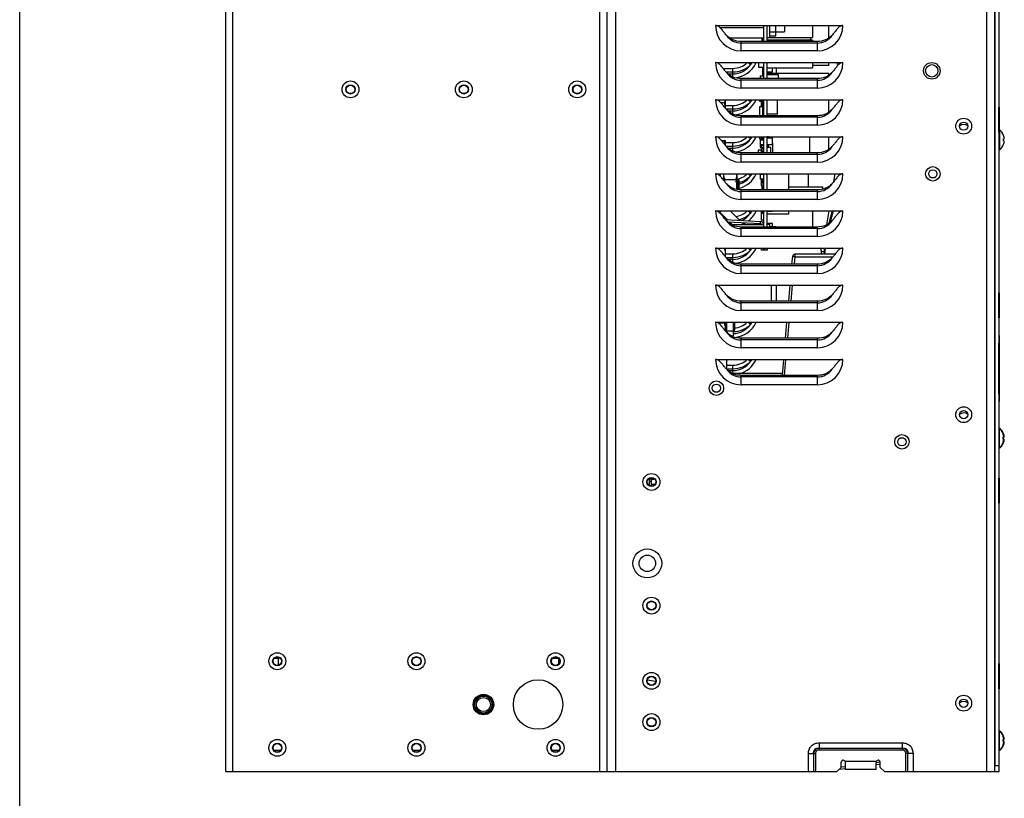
# Model space of a CAD drawing. Header units: millimetres. Extents: x 0 to 2200, y 0 to 2000.
# Tile 14 of 52: x 0 to 478, y 555 to 933. Entities that reach past the tile are written whole.
import ezdxf

# ---------------------------------------------------------------- set-up
doc = ezdxf.new("R2010")
doc.units = ezdxf.units.MM
doc.header["$LTSCALE"] = 130.37037
doc.layers.get('0').update_dxf_attribs({"linetype": 'CONTINUOUS'})
for name, color, linetype in [('00_COMPONENTS', 7, 'CONTINUOUS'), ('03_AXES', 7, 'CONTINUOUS'), ('BEZUGSACHSEN', 7, 'CONTINUOUS'), ('FASEN', 7, 'CONTINUOUS'), ('RUNDUNGEN', 7, 'CONTINUOUS')]:
    doc.layers.add(name, color=color, linetype=linetype)

msp = doc.modelspace()

# ---------------------------------------------------------------- linework, layer by layer
at = {"color": 7, "linetype": 'CONTINUOUS'}
for p, q in [((0, 0), (0, 2000)), ((0, 0), (0, 2000)), ((99.97, 567.78), (99.97, 1417.78)), ((284.97, 567.78), (284.97, 1252.28)), ((337.6, 929.78), (399.34, 929.78)), ((339.71, 928.78), (360.97, 928.78)), ((360.98, 921.99), (360.98, 929.78)), ((362.58, 921.99), (362.58, 929.78)), ((363.88, 926.76), (366.88, 926.76)), ((366.88, 924.74), (366.88, 929.78)), ((366.88, 926.78), (370.97, 926.78)), ((370.97, 929.78), (370.97, 926.78)), ((384.58, 929.78), (384.58, 923.92)), ((392.58, 923.71), (392.58, 929.78)), ((397.98, 929.36), (397.98, 929.78)), ((344.25, 923.78), (360.97, 923.78)), ((386.97, 921.99), (349.97, 921.99)), ((360.08, 923.78), (360.08, 923.48)), ((360.08, 923.48), (360.28, 923.48)), ((360.08, 923.33), (360.08, 921.99)), ((360.28, 923.33), (360.08, 923.33)), ((360.28, 923.03), (360.08, 923.03)), ((360.28, 923.78), (360.28, 921.99)), ((384.58, 922.69), (362.58, 922.68)), ((363.88, 924.74), (366.88, 924.74)), ((363.88, 923.92), (384.58, 923.92)), ((383.78, 922.69), (383.78, 923.92)), ((384.58, 922.69), (384.58, 921.99)), ((337.6, 911.78), (399.34, 911.78)), ((341.25, 908.99), (345.97, 908.99)), ((353.37, 911.78), (354.64, 910.92)), ((358.48, 911.78), (358.48, 909.63)), ((358.48, 909.63), (360.98, 909.63)), ((360.28, 909.63), (360.28, 905.38)), ((360.98, 903.99), (360.98, 911.78)), ((362.58, 903.99), (362.58, 911.78)), ((362.58, 909.28), (384.58, 909.29)), ((365.23, 906.78), (365.23, 909.28)), ((367.18, 906.68), (367.18, 909.28)), ((384.58, 911.78), (384.58, 909.29)), ((392.58, 910.29), (384.58, 910.29)), ((392.58, 910.29), (392.58, 911.78)), ((396.68, 910.78), (396.68, 911.78)), ((397.24, 910.78), (396.68, 910.78)), ((397.98, 911.36), (397.98, 911.78)), ((386.97, 903.99), (349.97, 903.99)), ((359.28, 905.28), (359.28, 903.99)), ((359.28, 905.28), (360.98, 905.28)), ((360.28, 905.38), (360.98, 905.38)), ((365.23, 907.08), (362.58, 907.08)), ((365.23, 906.78), (362.58, 906.78)), ((364.98, 906.53), (362.58, 906.53)), ((368.08, 905.83), (362.58, 905.83)), ((364.98, 906.78), (364.98, 905.83)), ((364.98, 906.68), (392.58, 906.69)), ((368.08, 903.99), (368.08, 905.83)), ((392.58, 905.71), (392.58, 906.69)), ((337.6, 893.78), (399.34, 893.78)), ((342.47, 889.48), (342.47, 893.78)), ((353.37, 893.78), (354.64, 892.92)), ((358.95, 893.78), (358.95, 893.01)), ((360.28, 893.78), (360.29, 885.99)), ((360.99, 885.99), (360.98, 893.78)), ((362.59, 885.99), (362.58, 893.78)), ((367.67, 886.82), (367.66, 893.78)), ((392.59, 887.71), (392.58, 893.78)), ((397.98, 893.36), (397.98, 893.78)), ((341.89, 892.28), (340.18, 892.28)), ((342.47, 890.99), (345.97, 890.99)), ((358.95, 893.01), (360.28, 893.01)), ((358.96, 890.36), (358.96, 885.99)), ((360.29, 890.36), (358.96, 890.36)), ((359.63, 892.41), (359.64, 890.36)), ((360.08, 892.41), (359.63, 892.41)), ((360.08, 893.01), (360.09, 891.53)), ((360.09, 891.53), (360.29, 891.53)), ((360.29, 891.63), (360.99, 891.63)), ((360.29, 890.03), (360.99, 890.03)), ((386.97, 885.99), (349.97, 885.99)), ((360.29, 886.93), (360.99, 886.93)), ((367.67, 886.82), (362.59, 886.82)), ((362.59, 886.18), (363.49, 886.18)), ((363.49, 885.99), (363.49, 886.18)), ((475.18, 877.95), (475.19, 878.98)), ((475.19, 878.98), (475.47, 878.98)), ((475.47, 869.58), (475.47, 878.98)), ((337.6, 875.78), (399.34, 875.78)), ((353.37, 875.78), (354.64, 874.92)), ((358.96, 875.78), (358.96, 874.71)), ((358.96, 874.71), (359.64, 874.71)), ((359.29, 874.71), (359.29, 870.78)), ((359.29, 874.31), (360.99, 874.31)), ((359.64, 875.31), (359.64, 874.31)), ((359.64, 875.31), (360.99, 875.31)), ((359.69, 874.63), (359.69, 874.31)), ((359.69, 874.63), (360.99, 874.63)), ((360.99, 867.99), (360.99, 875.78)), ((362.59, 867.99), (362.59, 875.78)), ((363.29, 875.68), (362.59, 875.68)), ((362.59, 875.28), (365.24, 875.28)), ((363.29, 875.28), (363.29, 875.68)), ((363.89, 875.58), (363.29, 875.58)), ((363.89, 875.28), (363.89, 875.78)), ((365.24, 871.88), (365.24, 875.28)), ((383.09, 875.78), (383.09, 867.99)), ((392.59, 869.72), (392.59, 875.78)), ((397.98, 875.36), (397.98, 875.78)), ((475.18, 874.28), (475.18, 877.95)), ((475.18, 870.78), (475.18, 874.28)), ((476.44, 877.98), (476.44, 877.95)), ((477.27, 874.78), (477.64, 874.78)), ((340.45, 873.98), (342.37, 873.98)), ((340.63, 873.78), (342.47, 873.78)), ((342.37, 873.78), (342.37, 873.98)), ((342.47, 871.48), (342.47, 873.78)), ((342.47, 872.99), (345.97, 872.99)), ((358.29, 869.33), (358.29, 867.99)), ((359.64, 869.33), (358.29, 869.33)), ((359.29, 872.06), (360.99, 872.06)), ((359.29, 870.78), (360.99, 870.78)), ((359.64, 870.21), (359.64, 867.99)), ((359.64, 870.21), (360.09, 870.21)), ((359.69, 872.06), (359.69, 870.78)), ((359.69, 871.68), (360.99, 871.68)), ((360.09, 870.78), (360.09, 870.33)), ((360.09, 870.33), (360.99, 870.33)), ((360.09, 870.28), (360.09, 868.88)), ((360.09, 870.28), (360.99, 870.28)), ((365.24, 871.88), (362.59, 871.88)), ((364.34, 870.53), (362.59, 870.53)), ((363.29, 870.53), (363.29, 871.88)), ((364.34, 867.99), (364.34, 870.53)), ((365.28, 867.99), (365.28, 872.71)), ((475.19, 869.58), (475.18, 870.78)), ((475.19, 869.58), (475.47, 869.58)), ((476.44, 870.62), (476.44, 870.58)), ((477.27, 873.78), (477.64, 873.78)), ((386.97, 867.99), (349.97, 867.99)), ((360.09, 868.88), (360.99, 868.88)), ((337.6, 857.78), (399.34, 857.78)), ((341.47, 857.78), (341.47, 854.7)), ((342.05, 855.03), (347.39, 855.03)), ((347.97, 857.78), (347.97, 850.2)), ((347.97, 855.28), (348.47, 855.28)), ((348.47, 850.12), (348.47, 855.28)), ((348.47, 855.28), (348.97, 854.78)), ((353.37, 857.78), (354.64, 856.92)), ((359.29, 857.61), (359.29, 855.36)), ((359.29, 857.61), (360.99, 857.61)), ((359.29, 855.36), (360.99, 855.36)), ((359.64, 857.78), (359.64, 857.61)), ((359.64, 855.31), (359.64, 852.06)), ((359.64, 855.31), (360.29, 855.31)), ((360.29, 857.78), (360.29, 857.61)), ((360.29, 855.36), (360.29, 853.58)), ((360.99, 849.99), (360.99, 857.78)), ((362.59, 849.99), (362.59, 857.78)), ((373.09, 849.99), (373.09, 857.78)), ((382.59, 851.49), (382.59, 857.78)), ((395.02, 854.13), (395.63, 857.78)), ((348.97, 850.08), (348.97, 854.78)), ((359.64, 852.06), (360.09, 852.06)), ((359.64, 850.41), (359.64, 849.99)), ((359.64, 850.41), (360.29, 850.41)), ((360.09, 853.83), (360.09, 851.13)), ((360.29, 853.83), (360.09, 853.83)), ((360.09, 851.13), (360.29, 851.13)), ((360.09, 850.73), (360.09, 850.41)), ((360.09, 850.73), (360.29, 850.73)), ((360.99, 853.58), (360.29, 853.58)), ((360.29, 851.78), (360.29, 849.99)), ((360.29, 851.78), (360.99, 851.78)), ((373.09, 851.48), (389.59, 851.49)), ((389.59, 850.37), (389.59, 851.49)), ((386.97, 849.99), (349.97, 849.99)), ((337.6, 839.78), (399.34, 839.78)), ((341.25, 836.99), (341.87, 836.99)), ((349.25, 835.26), (344.73, 839.78)), ((353.37, 839.78), (354.64, 838.92)), ((359.64, 839.78), (359.64, 835.46)), ((359.64, 839.66), (360.09, 839.66)), ((359.64, 838.71), (360.99, 838.71)), ((360.09, 839.78), (360.09, 839.38)), ((360.09, 839.38), (360.99, 839.38)), ((360.29, 839.38), (360.29, 838.76)), ((360.29, 838.76), (360.99, 838.76)), ((360.89, 839.38), (360.89, 838.76)), ((360.99, 831.99), (360.99, 839.78)), ((362.59, 831.99), (362.59, 839.78)), ((365.24, 839.48), (362.59, 839.48)), ((373.09, 838.18), (362.59, 838.18)), ((365.24, 839.48), (365.24, 839.78)), ((373.09, 838.18), (373.09, 839.78)), ((384.59, 839.78), (384.59, 831.99)), ((391.48, 833.05), (392.61, 839.78)), ((394.13, 839.78), (392.55, 833.69)), ((394.66, 839.78), (393.54, 835.58)), ((342.36, 835.62), (359.45, 834.72)), ((345.08, 833.28), (360.97, 833.28)), ((386.97, 831.99), (349.97, 831.99)), ((351.23, 833.28), (350.31, 834.2)), ((359.64, 835.46), (360.99, 835.46)), ((365.24, 833.78), (362.59, 833.78)), ((363.89, 832.32), (366.89, 832.32)), ((365.24, 832.32), (365.24, 833.78)), ((366.89, 831.99), (366.89, 832.32)), ((393.54, 835.58), (393.18, 834.19)), ((337.6, 821.78), (399.34, 821.78)), ((342.47, 817.48), (342.47, 821.78)), ((353.37, 821.78), (354.64, 820.92)), ((361, 821.78), (361, 820.78)), ((362.6, 821.78), (362.6, 820.78)), ((390.31, 821.78), (390.24, 818.76)), ((390.69, 821.78), (390.42, 818.76)), ((390.72, 821.78), (390.53, 820.51)), ((342.47, 818.99), (345.97, 818.99)), ((362.6, 820.78), (361, 820.78)), ((374.64, 813.99), (374.98, 817.87)), ((390.45, 818.78), (375.98, 818.78)), ((395.53, 818.76), (375.98, 818.76)), ((390.53, 820.51), (390.45, 818.76)), ((386.97, 813.99), (349.97, 813.99)), ((337.6, 803.78), (399.34, 803.78)), ((373.04, 795.99), (373.73, 803.78)), ((386.97, 795.99), (349.97, 795.99)), ((337.6, 785.78), (399.34, 785.78)), ((341.89, 785.28), (339.09, 785.28)), ((342.47, 781.48), (342.47, 785.78)), ((346.07, 785.78), (346.07, 779.26)), ((346.25, 785.78), (346.25, 781.38)), ((346.75, 785.78), (346.75, 781.88)), ((353.37, 785.78), (354.64, 784.92)), ((371.45, 777.99), (372.14, 785.78)), ((342.97, 781.57), (346.07, 781.57)), ((345.12, 779.26), (346.07, 779.26)), ((346.07, 781.38), (346.25, 781.38)), ((346.75, 781.88), (346.25, 781.38)), ((475.07, 772.28), (475.08, 779.28)), ((475.1, 779.28), (475.08, 779.28)), ((475.09, 772.28), (475.1, 779.28)), ((475.11, 779.28), (475.11, 777.28)), ((386.97, 777.99), (349.97, 777.99)), ((475.11, 777.28), (475.11, 775.78)), ((475.11, 775.78), (475.11, 772.28)), ((475.07, 754.28), (475.07, 772.28)), ((475.09, 754.28), (475.09, 772.28)), ((475.11, 772.28), (475.11, 754.28)), ((337.6, 767.78), (399.34, 767.78)), ((338.97, 767.36), (338.97, 767.78)), ((342.97, 764.99), (345.97, 764.99)), ((353.37, 767.78), (354.64, 766.92)), ((370.54, 767.78), (369.85, 759.99)), ((386.97, 759.99), (349.97, 759.99)), ((475.08, 747.28), (475.07, 754.28)), ((475.1, 747.28), (475.09, 754.28)), ((475.11, 754.28), (475.11, 750.78)), ((475.11, 750.78), (475.11, 749.28)), ((475.1, 747.28), (475.08, 747.28)), ((475.11, 749.28), (475.11, 747.28)), ((474.98, 734.23), (475.47, 734.23)), ((475.27, 724.83), (475.27, 734.23)), ((475.47, 734.05), (475.47, 734.23)), ((476.23, 733.23), (476.23, 733.2)), ((476.44, 733.23), (476.44, 733.2)), ((477.07, 730.03), (477.44, 730.03)), ((477.07, 729.03), (477.44, 729.03)), ((477.44, 730.03), (477.64, 730.03)), ((477.44, 729.03), (477.64, 729.03)), ((474.98, 724.83), (475.47, 724.83)), ((475.47, 724.83), (475.47, 725.02)), ((476.23, 725.87), (476.23, 725.83)), ((476.44, 725.87), (476.44, 725.83)), ((308.08, 707.03), (306.47, 707.03)), ((123.6, 622.78), (126.35, 622.78)), ((125.47, 619.33), (125.47, 622.78)), ((258.6, 622.78), (261.35, 622.78)), ((261.47, 619.91), (261.47, 622.66)), ((304.52, 612.3), (308.42, 611.61)), ((474.98, 587.48), (475.47, 587.48)), ((475.27, 578.08), (475.27, 587.48)), ((475.47, 587.3), (475.47, 587.48)), ((476.23, 586.48), (476.23, 586.45)), ((476.44, 586.48), (476.43, 586.45)), ((477.07, 583.28), (477.44, 583.28)), ((477.44, 583.28), (477.64, 583.28)), ((474.98, 578.08), (475.47, 578.08)), ((475.47, 578.08), (475.47, 578.27)), ((476.23, 579.12), (476.23, 579.08)), ((476.43, 579.12), (476.44, 579.08)), ((477.07, 582.28), (477.44, 582.28)), ((477.44, 582.28), (477.64, 582.28)), ((396.47, 567.78), (398.47, 569.78)), ((397.62, 568.92), (400.47, 569.28)), ((398.47, 569.78), (398.47, 572.28)), ((400.47, 572.12), (400.47, 568.78)), ((415.47, 568.78), (400.47, 568.78)), ((415.47, 568.78), (415.47, 572.12)), ((415.47, 571.16), (417.47, 571.41)), ((417.47, 569.78), (417.47, 572.28)), ((417.47, 569.78), (419.47, 567.78)), ((99.97, 567.78), (396.47, 567.78)), ((419.47, 567.78), (472.97, 567.78))]:
    msp.add_line(p, q, dxfattribs=at)
at = {"color": 9, "linetype": 'CONTINUOUS'}
for p, q in [((103.47, 567.78), (103.47, 1417.78)), ((281.47, 567.78), (281.47, 1250.78)), ((288.97, 1249.09), (288.97, 567.78)), ((468.97, 957.78), (468.97, 567.78)), ((349.97, 917.41), (349.97, 921.99)), ((386.97, 917.41), (386.97, 921.99)), ((386.97, 921.22), (349.97, 921.22)), ((386.97, 917.41), (349.97, 917.41)), ((345.97, 904.81), (345.97, 908.99)), ((343.62, 906.32), (345.97, 906.32)), ((349.97, 899.41), (349.97, 903.99)), ((386.97, 903.22), (349.97, 903.22)), ((386.97, 899.41), (386.97, 903.99)), ((386.97, 899.41), (349.97, 899.41)), ((345.97, 886.81), (345.97, 890.99)), ((343.62, 888.32), (345.97, 888.32)), ((349.97, 881.41), (349.97, 885.99)), ((386.97, 885.22), (349.97, 885.22)), ((386.97, 881.41), (386.97, 885.99)), ((386.97, 881.41), (349.97, 881.41)), ((343.62, 870.32), (345.97, 870.32)), ((345.97, 868.81), (345.97, 872.99)), ((349.97, 863.41), (349.97, 867.99)), ((386.97, 867.22), (349.97, 867.22)), ((386.97, 863.41), (386.97, 867.99)), ((386.97, 863.41), (349.97, 863.41)), ((349.97, 845.41), (349.97, 849.99)), ((386.97, 849.22), (349.97, 849.22)), ((386.97, 845.41), (386.97, 849.99)), ((386.97, 845.41), (349.97, 845.41)), ((343.62, 834.32), (344.54, 834.32)), ((349.97, 827.41), (349.97, 831.99)), ((386.97, 831.22), (349.97, 831.22)), ((359.4, 833.72), (359.45, 834.72)), ((386.97, 827.41), (386.97, 831.99)), ((386.97, 827.41), (349.97, 827.41)), ((345.97, 814.81), (345.97, 818.99)), ((375.98, 817.59), (375.66, 813.99)), ((375.98, 818.78), (375.98, 818.76)), ((375.98, 818.76), (375.98, 817.59)), ((375.98, 817.59), (394.57, 817.59)), ((390.26, 819.88), (388.97, 819.88)), ((343.62, 816.32), (345.97, 816.32)), ((349.97, 809.41), (349.97, 813.99)), ((386.97, 813.22), (349.97, 813.22)), ((386.97, 809.41), (386.97, 813.99)), ((386.97, 809.41), (349.97, 809.41)), ((374.75, 803.78), (374.06, 795.99)), ((349.97, 791.41), (349.97, 795.99)), ((386.97, 795.22), (349.97, 795.22)), ((386.97, 791.41), (386.97, 795.99)), ((386.97, 791.41), (349.97, 791.41)), ((373.16, 785.78), (372.47, 777.99)), ((345.97, 778.81), (345.97, 779.26)), ((349.97, 773.41), (349.97, 777.99)), ((386.97, 777.22), (349.97, 777.22)), ((386.97, 773.41), (386.97, 777.99)), ((386.97, 773.41), (349.97, 773.41)), ((475.09, 772.28), (475.07, 772.28)), ((345.97, 760.88), (345.97, 764.99)), ((371.55, 767.78), (370.86, 759.99)), ((343.62, 762.32), (345.97, 762.32)), ((349.97, 755.41), (349.97, 759.99)), ((386.97, 755.41), (386.97, 759.99)), ((386.97, 759.22), (349.97, 759.22)), ((386.97, 755.41), (349.97, 755.41)), ((475.09, 754.28), (475.07, 754.28)), ((387.78, 581.67), (387.78, 578.2)), ((387.78, 581.67), (428.16, 581.67)), ((387.78, 579.07), (428.16, 579.07)), ((428.16, 578.2), (387.78, 578.2)), ((428.16, 581.67), (428.16, 579.07)), ((428.16, 579.07), (428.16, 578.2)), ((382.59, 567.78), (382.59, 576.47)), ((382.59, 576.47), (386.05, 576.47)), ((385.19, 567.78), (385.19, 576.47)), ((386.05, 576.47), (386.05, 567.78)), ((429.9, 567.78), (429.9, 576.47)), ((433.36, 576.47), (429.9, 576.47)), ((430.76, 576.47), (430.76, 567.78)), ((433.36, 576.47), (433.36, 567.78)), ((398.47, 570.04), (400.47, 570.29)), ((400.34, 572.78), (415.61, 572.78)), ((415.47, 572.16), (417.46, 572.41))]:
    msp.add_line(p, q, dxfattribs=at)
at = {"color": 4, "linetype": 'CONTINUOUS'}
for p, q in [((472.97, 570.78), (472.97, 958.78)), ((472.97, 567.78), (472.97, 570.78))]:
    msp.add_line(p, q, dxfattribs=at)
at = {"color": 3, "linetype": 'CONTINUOUS'}
for p, q in [((475.19, 878.98), (475.19, 941.08)), ((342.66, 907.26), (345.97, 907.26)), ((342.66, 889.26), (345.97, 889.26)), ((475.17, 890.12), (475, 890.11)), ((475, 877.95), (475, 890.11)), ((475.17, 890.12), (475.17, 877.95)), ((475, 877.95), (475.17, 877.95)), ((342.66, 871.26), (345.97, 871.26)), ((475.19, 734.23), (475.19, 869.58)), ((339.97, 856.51), (339.97, 857.78)), ((339.97, 838.51), (339.97, 839.78)), ((343.28, 835.57), (339.97, 838.88)), ((343.34, 834.57), (359.4, 833.72)), ((345.57, 833.28), (344.34, 834.51)), ((342.66, 817.26), (345.97, 817.26)), ((475.17, 800.12), (475, 800.11)), ((475, 787.95), (475, 800.11)), ((475.17, 800.12), (475.17, 787.95)), ((342.97, 780.9), (342.97, 785.78)), ((475, 787.95), (475.17, 787.95)), ((342.97, 762.9), (342.97, 767.78)), ((342.97, 763.26), (345.97, 763.26)), ((369.93, 760.88), (345.8, 760.88)), ((475.19, 587.48), (475.19, 724.83)), ((474.99, 697.95), (474.99, 710.11)), ((475.17, 710.12), (474.99, 710.11)), ((475.17, 710.12), (475.17, 697.95)), ((474.99, 697.95), (475.17, 697.95)), ((474.99, 607.95), (474.99, 620.11)), ((475.04, 620.11), (474.99, 620.11)), ((475.04, 620.11), (475.04, 607.95)), ((475.12, 620.12), (475.12, 607.95)), ((475.17, 620.12), (475.12, 620.12)), ((475.17, 607.95), (475.17, 620.12)), ((474.99, 607.95), (475.04, 607.95)), ((475.12, 607.95), (475.17, 607.95)), ((126.52, 577.98), (123.42, 577.98)), ((194.02, 577.98), (190.92, 577.98)), ((261.52, 577.98), (258.42, 577.98)), ((475.19, 570.78), (475.19, 578.08)), ((475.19, 567.78), (475.19, 570.78)), ((474.97, 567.78), (475.19, 567.78))]:
    msp.add_line(p, q, dxfattribs=at)
at = {"color": 7, "linetype": 'CONTINUOUS'}
for centre, radius in [((442.47, 907.78), 4), ((442.47, 907.78), 3), ((457.95, 880.93), 3.85), ((457.95, 880.93), 2), ((442.97, 857.78), 3.5), ((442.97, 857.78), 2), ((337.97, 753.78), 3.5), ((337.97, 753.78), 2), ((457.95, 740.93), 3.85), ((457.95, 740.93), 2), ((427.97, 727.78), 3.5), ((427.97, 727.78), 2), ((306.47, 708.28), 4.1), ((306.47, 708.28), 2.25), ((304.47, 668.78), 4), ((306.47, 648.28), 4.1), ((306.47, 648.28), 2.25), ((306.47, 611.78), 4.1), ((306.47, 611.78), 2.25), ((224.97, 600.28), 5), ((224.97, 600.28), 4.5), ((224.97, 600.28), 4.1), ((224.97, 600.28), 3.4), ((457.95, 600.93), 3.85), ((457.95, 600.93), 2), ((306.47, 591.78), 4.1), ((306.47, 591.78), 2.25)]:
    msp.add_circle(centre, radius, dxfattribs=at)
at = {"color": 9, "linetype": 'CONTINUOUS'}
for centre, radius, start, end in [((349.97, 929.78), 12.37, 180, 270), ((386.97, 929.78), 12.37, 270, 360), ((349.97, 929.78), 8.56, 214.0635, 270), ((386.97, 929.78), 8.56, 270, 325.9365), ((349.97, 911.78), 12.37, 180, 270), ((345.97, 916.78), 10.47, 270, 325.9365), ((345.97, 916.78), 12.37, 274.2568, 336.0618), ((386.97, 911.78), 12.37, 270, 360), ((349.97, 911.78), 8.56, 214.0635, 270), ((386.97, 911.78), 8.56, 270, 325.9365), ((349.97, 893.78), 12.37, 180, 270), ((345.97, 898.78), 12.37, 274.2568, 336.0618), ((386.97, 893.78), 12.37, 270, 360), ((349.97, 893.78), 8.56, 214.0635, 270), ((345.97, 898.78), 10.47, 270, 325.9365), ((386.97, 893.78), 8.56, 270, 325.9365), ((349.97, 875.78), 12.37, 180, 270), ((345.97, 880.78), 10.47, 270, 325.9365), ((345.97, 880.78), 12.37, 274.2568, 336.0618), ((386.97, 875.78), 12.37, 270, 360), ((349.97, 875.78), 8.56, 214.0635, 270), ((386.97, 875.78), 8.56, 270, 325.9365), ((349.97, 857.78), 12.37, 180, 270), ((345.97, 862.78), 12.37, 284.092, 336.0618), ((345.97, 862.78), 10.47, 286.9333, 325.9365), ((386.97, 857.78), 12.37, 270, 360), ((349.97, 857.78), 8.56, 214.0635, 270), ((386.97, 857.78), 8.56, 270, 325.9365), ((349.97, 839.78), 12.37, 180, 270), ((345.97, 844.78), 10.47, 293.7412, 325.9365), ((345.97, 844.78), 12.37, 307.7906, 336.0618), ((386.97, 839.78), 12.37, 270, 360), ((349.97, 839.78), 8.56, 214.0635, 270), ((345.97, 844.78), 12.37, 294.0116, 300.2569), ((386.97, 839.78), 8.56, 270, 325.9365), ((395.57, 836.37), 2.32, 220.8096, 221.6294), ((349.97, 821.78), 12.37, 180, 270), ((345.97, 826.78), 12.37, 274.2568, 336.0618), ((386.97, 821.78), 12.37, 270, 360), ((349.97, 821.78), 8.56, 214.0635, 270), ((345.97, 826.78), 10.47, 270, 325.9365), ((375.03, 817.87), 0.0448, 174.9495, 182.1051), ((386.97, 821.78), 8.56, 270, 325.9365), ((349.97, 803.78), 12.37, 180, 270), ((386.97, 803.78), 12.37, 270, 360), ((349.97, 803.78), 8.56, 214.0635, 270), ((386.97, 803.78), 8.56, 270, 325.9365), ((349.97, 785.78), 12.37, 180, 270), ((345.97, 790.78), 10.47, 270.5796, 325.9365), ((345.97, 790.78), 12.37, 274.2568, 336.0618), ((386.97, 785.78), 12.37, 270, 360), ((349.97, 785.78), 8.56, 214.0635, 270), ((386.97, 785.78), 8.56, 270, 325.9365), ((349.97, 767.78), 12.37, 180, 270), ((345.97, 772.78), 10.47, 270, 325.9365), ((345.97, 772.78), 12.37, 285.0427, 336.0618), ((386.97, 767.78), 12.37, 270, 360), ((349.97, 767.78), 8.56, 214.0635, 270), ((386.97, 767.78), 8.56, 270, 325.9365)]:
    msp.add_arc(centre, radius, start, end, dxfattribs=at)
at = {"color": 3, "linetype": 'CONTINUOUS'}
for centre, radius, start, end in [((343.55, 919.38), 13.95, 322.6718, 326.9693), ((343.55, 901.38), 13.95, 322.6718, 326.9693), ((472.17, 890.12), 3, 340.6862, 359.9998), ((472.17, 877.95), 3, 359.9998, 19.3135), ((343.55, 883.38), 13.95, 322.6718, 326.9693), ((343.55, 865.38), 13.95, 322.6718, 326.9693), ((343.55, 847.38), 13.95, 322.6718, 326.9693), ((359.37, 833.22), 0.5, 7.1639, 87), ((343.55, 829.38), 13.95, 322.6718, 326.9693), ((384.97, 819.88), 4, 0, 28.905), ((472.17, 800.12), 3, 340.6862, 359.9998), ((472.17, 787.95), 3, 359.9998, 19.3135), ((343.55, 793.38), 13.95, 322.6718, 326.9693), ((343.55, 775.38), 13.95, 322.6718, 326.9693), ((472.17, 710.12), 3, 340.6862, 359.9998), ((472.17, 697.95), 3, 359.9998, 19.3135), ((472.04, 620.11), 3, 350.9298, 359.9998), ((472.12, 620.12), 3, 359.7355, 359.9998), ((472.17, 620.12), 3, 350.9298, 359.9998), ((472.04, 607.95), 3, 359.9998, 9.07), ((472.12, 607.95), 3, 359.9998, 0.2443), ((472.17, 607.95), 3, 359.9998, 9.07)]:
    msp.add_arc(centre, radius, start, end, dxfattribs=at)
at = {"color": 7, "linetype": 'CONTINUOUS'}
for centre, radius, start, end in [((471.59, 874.28), 6.1, 37.3368, 50.3979), ((471.59, 874.28), 6.08, 4.7174, 37.0825), ((471.59, 874.28), 6.08, 4.7174, 37.0825), ((470.51, 874.28), 6.79, 355.7754, 4.2243), ((470.51, 874.28), 6.78, 355.7723, 4.2274), ((327.72, 869.29), 14.83, 17.629, 18.4392), ((471.59, 874.28), 6.1, 309.6017, 322.6628), ((471.59, 874.28), 6.08, 322.9172, 355.2823), ((471.59, 874.28), 6.08, 322.9172, 355.2823), ((359.06, 850.11), 17.71, 163.8541, 166.589), ((336.51, 851.29), 11.46, 354.6498, 359.9717), ((359.37, 833.22), 1.5, 2.4228, 87), ((333.85, 818.54), 8.62, 353.6237, 359.965), ((375.98, 817.78), 1, 90, 174.9364), ((375.98, 817.76), 1, 90, 174.9364), ((328.46, 789.77), 14.16, 341.5391, 343.6369), ((333.98, 782.03), 8.49, 356.6116, 359.9914), ((471.38, 729.53), 6.1, 37.3368, 50.3979), ((471.59, 729.53), 6.1, 37.3368, 50.3979), ((471.38, 729.53), 6.08, 4.7174, 37.0825), ((471.38, 729.53), 6.08, 4.7174, 37.0825), ((471.59, 729.53), 6.08, 4.7174, 37.0825), ((471.59, 729.53), 6.08, 4.7174, 37.0825), ((471.38, 729.53), 6.08, 322.9172, 355.2823), ((471.38, 729.53), 6.08, 322.9172, 355.2823), ((471.59, 729.53), 6.08, 322.9172, 355.2823), ((471.59, 729.53), 6.08, 322.9172, 355.2823), ((470.3, 729.53), 6.79, 355.7754, 4.2243), ((470.31, 729.53), 6.78, 355.7723, 4.2274), ((470.51, 729.53), 6.79, 355.7754, 4.2243), ((470.51, 729.53), 6.78, 355.7723, 4.2274), ((471.38, 729.53), 6.1, 309.6017, 322.6628), ((471.59, 729.53), 6.1, 309.6017, 322.6628), ((471.38, 582.78), 6.1, 37.3368, 50.3979), ((471.59, 582.78), 6.1, 37.3368, 50.3979), ((471.38, 582.78), 6.08, 4.7174, 37.0825), ((471.38, 582.78), 6.08, 4.7174, 37.0825), ((471.59, 582.78), 6.08, 4.7174, 37.0825), ((471.58, 582.78), 6.08, 4.7174, 37.0825), ((470.3, 582.78), 6.79, 355.7754, 4.2243), ((470.31, 582.78), 6.78, 355.7723, 4.2274), ((470.5, 582.78), 6.79, 355.7754, 4.2243), ((470.51, 582.78), 6.78, 355.7723, 4.2274), ((471.38, 582.78), 6.1, 309.6017, 322.6628), ((471.59, 582.78), 6.1, 309.6017, 322.6628), ((471.38, 582.78), 6.08, 322.9172, 355.2823), ((471.38, 582.78), 6.08, 322.9172, 355.2823), ((471.58, 582.78), 6.08, 322.9172, 355.2823), ((471.59, 582.78), 6.08, 322.9172, 355.2823), ((399.47, 572.28), 1, 30, 180), ((416.47, 572.28), 1, 0, 150), ((398.98, 572.19), 1.49, 21.7005, 23.4091), ((416.97, 572.19), 1.49, 156.5909, 158.2995)]:
    msp.add_arc(centre, radius, start, end, dxfattribs=at)
for points, knots in [([(342.88, 924.99), (342.48, 925.43), (341.72, 926.36), (340.82, 927.56), (340.04, 928.48), (339.38, 929.12), (338.57, 929.64), (337.93, 929.78), (337.6, 929.78)], [0, 0, 0, 0, 0.245807, 0.490621, 0.613862, 0.738923, 0.867431, 1, 1, 1, 1]), ([(399.34, 929.78), (399.02, 929.78), (398.38, 929.64), (397.57, 929.12), (396.91, 928.48), (396.13, 927.56), (395.23, 926.36), (394.47, 925.43), (394.07, 924.99)], [0, 0, 0, 0, 0.13257, 0.261077, 0.386138, 0.509379, 0.754193, 1, 1, 1, 1]), ([(349.97, 921.99), (348.63, 921.99), (345.98, 922.5), (343.74, 924.03), (342.88, 924.99)], [0, 0, 0, 0, 0.511447, 1, 1, 1, 1]), ([(394.07, 924.99), (393.21, 924.03), (390.97, 922.5), (388.32, 921.99), (386.97, 921.99)], [0, 0, 0, 0, 0.488553, 1, 1, 1, 1]), ([(342.88, 906.99), (342.48, 907.43), (341.72, 908.36), (340.82, 909.56), (340.04, 910.48), (339.38, 911.12), (338.57, 911.64), (337.93, 911.78), (337.6, 911.78)], [0, 0, 0, 0, 0.245807, 0.490621, 0.613862, 0.738923, 0.867431, 1, 1, 1, 1]), ([(345.97, 908.99), (347.26, 908.99), (349.81, 909.46), (352, 910.88), (352.86, 911.77)], [0, 0, 0, 0, 0.510657, 1, 1, 1, 1]), ([(399.34, 911.78), (399.02, 911.78), (398.38, 911.64), (397.57, 911.12), (396.91, 910.48), (396.13, 909.56), (395.23, 908.36), (394.47, 907.43), (394.07, 906.99)], [0, 0, 0, 0, 0.13257, 0.261077, 0.386138, 0.509379, 0.754193, 1, 1, 1, 1]), ([(349.97, 903.99), (348.63, 903.99), (345.98, 904.5), (343.74, 906.03), (342.88, 906.99)], [0, 0, 0, 0, 0.511447, 1, 1, 1, 1]), ([(394.07, 906.99), (393.21, 906.03), (390.97, 904.5), (388.32, 903.99), (386.97, 903.99)], [0, 0, 0, 0, 0.488553, 1, 1, 1, 1]), ([(342.88, 888.99), (342.48, 889.43), (341.72, 890.36), (340.82, 891.56), (340.04, 892.48), (339.38, 893.12), (338.57, 893.64), (337.93, 893.78), (337.6, 893.78)], [0, 0, 0, 0, 0.245807, 0.490621, 0.613862, 0.738923, 0.867431, 1, 1, 1, 1]), ([(341.89, 892.28), (341.93, 892.4), (342.09, 892.9), (342.22, 893.4), (342.3, 893.78)], [0, 0, 0, 0, 0.250807, 1, 1, 1, 1]), ([(345.97, 890.99), (347.26, 890.99), (349.81, 891.46), (352, 892.88), (352.86, 893.77)], [0, 0, 0, 0, 0.510657, 1, 1, 1, 1]), ([(399.34, 893.78), (399.02, 893.78), (398.38, 893.64), (397.57, 893.12), (396.91, 892.48), (396.13, 891.56), (395.23, 890.36), (394.47, 889.43), (394.07, 888.99)], [0, 0, 0, 0, 0.13257, 0.261077, 0.386138, 0.509379, 0.754193, 1, 1, 1, 1]), ([(342.46, 889.53), (342.43, 890), (342.3, 890.93), (342.04, 891.84), (341.89, 892.28)], [0, 0, 0, 0, 0.498304, 1, 1, 1, 1]), ([(349.97, 885.99), (348.63, 885.99), (345.98, 886.5), (343.74, 888.03), (342.88, 888.99)], [0, 0, 0, 0, 0.511447, 1, 1, 1, 1]), ([(394.07, 888.99), (393.21, 888.03), (390.97, 886.5), (388.32, 885.99), (386.97, 885.99)], [0, 0, 0, 0, 0.488553, 1, 1, 1, 1]), ([(342.88, 870.99), (342.48, 871.43), (341.72, 872.36), (340.82, 873.56), (340.04, 874.48), (339.38, 875.12), (338.57, 875.64), (337.93, 875.78), (337.6, 875.78)], [0, 0, 0, 0, 0.245807, 0.490621, 0.613862, 0.738923, 0.867431, 1, 1, 1, 1]), ([(345.97, 872.99), (347.26, 872.99), (349.81, 873.46), (352, 874.88), (352.86, 875.77)], [0, 0, 0, 0, 0.510657, 1, 1, 1, 1]), ([(399.34, 875.78), (399.02, 875.78), (398.38, 875.64), (397.57, 875.12), (396.91, 874.48), (396.13, 873.56), (395.23, 872.36), (394.47, 871.43), (394.07, 870.99)], [0, 0, 0, 0, 0.13257, 0.261077, 0.386138, 0.509379, 0.754193, 1, 1, 1, 1]), ([(342.41, 871.6), (342.38, 871.78), (342.27, 872.52), (342.07, 873.25), (341.89, 873.78)], [0, 0, 0, 0, 0.249132, 1, 1, 1, 1]), ([(349.97, 867.99), (348.63, 867.99), (345.98, 868.5), (343.74, 870.03), (342.88, 870.99)], [0, 0, 0, 0, 0.511447, 1, 1, 1, 1]), ([(394.07, 870.99), (393.21, 870.03), (390.97, 868.5), (388.32, 867.99), (386.97, 867.99)], [0, 0, 0, 0, 0.488553, 1, 1, 1, 1]), ([(342.88, 852.99), (342.48, 853.43), (341.72, 854.36), (340.82, 855.56), (340.04, 856.48), (339.38, 857.12), (338.57, 857.64), (337.93, 857.78), (337.6, 857.78)], [0, 0, 0, 0, 0.245807, 0.490621, 0.613862, 0.738923, 0.867431, 1, 1, 1, 1]), ([(341.61, 857.78), (341.58, 857.71), (341.51, 857.43), (341.47, 857.13), (341.47, 856.91)], [0, 0, 0, 0, 0.253867, 1, 1, 1, 1]), ([(341.47, 856.91), (341.47, 856.75), (341.5, 856.43), (341.66, 855.79), (341.88, 855.33), (342.05, 855.03)], [0, 0, 0, 0, 0.240579, 0.485854, 1, 1, 1, 1]), ([(347.39, 855.03), (347.56, 855.33), (347.78, 855.79), (347.95, 856.43), (347.97, 856.75), (347.97, 856.91)], [0, 0, 0, 0, 0.514147, 0.759417, 1, 1, 1, 1]), ([(347.97, 851.28), (347.97, 851.92), (347.86, 853.19), (347.57, 854.42), (347.39, 855.03)], [0, 0, 0, 0, 0.499904, 1, 1, 1, 1]), ([(347.97, 856.91), (347.97, 856.98), (347.96, 857.28), (347.9, 857.57), (347.84, 857.78)], [0, 0, 0, 0, 0.247694, 1, 1, 1, 1]), ([(348.47, 855.29), (349.31, 855.5), (350.91, 856.13), (352.28, 857.17), (352.86, 857.77)], [0, 0, 0, 0, 0.508997, 1, 1, 1, 1]), ([(399.34, 857.78), (399.02, 857.78), (398.38, 857.64), (397.57, 857.12), (396.91, 856.48), (396.13, 855.56), (395.23, 854.36), (394.47, 853.43), (394.07, 852.99)], [0, 0, 0, 0, 0.13257, 0.261077, 0.386138, 0.509379, 0.754193, 1, 1, 1, 1]), ([(349.97, 849.99), (348.63, 849.99), (345.98, 850.5), (343.74, 852.03), (342.88, 852.99)], [0, 0, 0, 0, 0.511447, 1, 1, 1, 1]), ([(394.07, 852.99), (393.21, 852.03), (390.97, 850.5), (388.32, 849.99), (386.97, 849.99)], [0, 0, 0, 0, 0.488553, 1, 1, 1, 1]), ([(342.88, 834.99), (342.48, 835.43), (341.72, 836.36), (340.82, 837.56), (340.04, 838.48), (339.38, 839.12), (338.57, 839.64), (337.93, 839.78), (337.6, 839.78)], [0, 0, 0, 0, 0.245807, 0.490621, 0.613862, 0.738923, 0.867431, 1, 1, 1, 1]), ([(347.4, 837.09), (348.44, 837.23), (350.45, 837.83), (352.16, 839.04), (352.86, 839.77)], [0, 0, 0, 0, 0.509994, 1, 1, 1, 1]), ([(399.34, 839.78), (399.02, 839.78), (398.38, 839.64), (397.57, 839.12), (396.91, 838.48), (396.13, 837.56), (395.23, 836.36), (394.47, 835.43), (394.07, 834.99)], [0, 0, 0, 0, 0.13257, 0.261077, 0.386138, 0.509379, 0.754193, 1, 1, 1, 1]), ([(349.97, 831.99), (348.63, 831.99), (345.98, 832.5), (343.74, 834.03), (342.88, 834.99)], [0, 0, 0, 0, 0.511447, 1, 1, 1, 1]), ([(394.07, 834.99), (393.21, 834.03), (390.97, 832.5), (388.32, 831.99), (386.97, 831.99)], [0, 0, 0, 0, 0.488553, 1, 1, 1, 1]), ([(342.88, 816.99), (342.48, 817.43), (341.72, 818.36), (340.82, 819.56), (340.04, 820.48), (339.38, 821.12), (338.57, 821.64), (337.93, 821.78), (337.6, 821.78)], [0, 0, 0, 0, 0.245807, 0.490621, 0.613862, 0.738923, 0.867431, 1, 1, 1, 1]), ([(342.47, 818.53), (342.47, 819.08), (342.36, 820.19), (342.07, 821.26), (341.89, 821.78)], [0, 0, 0, 0, 0.498135, 1, 1, 1, 1]), ([(345.97, 818.99), (347.26, 818.99), (349.81, 819.46), (352, 820.88), (352.86, 821.77)], [0, 0, 0, 0, 0.510657, 1, 1, 1, 1]), ([(399.34, 821.78), (399.02, 821.78), (398.38, 821.64), (397.57, 821.12), (396.91, 820.48), (396.13, 819.56), (395.23, 818.36), (394.47, 817.43), (394.07, 816.99)], [0, 0, 0, 0, 0.13257, 0.261077, 0.386138, 0.509379, 0.754193, 1, 1, 1, 1]), ([(349.97, 813.99), (348.63, 813.99), (345.98, 814.5), (343.74, 816.03), (342.88, 816.99)], [0, 0, 0, 0, 0.511447, 1, 1, 1, 1]), ([(394.07, 816.99), (393.21, 816.03), (390.97, 814.5), (388.32, 813.99), (386.97, 813.99)], [0, 0, 0, 0, 0.488553, 1, 1, 1, 1]), ([(342.88, 798.99), (342.48, 799.43), (341.72, 800.36), (340.82, 801.56), (340.04, 802.48), (339.38, 803.12), (338.57, 803.64), (337.93, 803.78), (337.6, 803.78)], [0, 0, 0, 0, 0.245807, 0.490621, 0.613862, 0.738923, 0.867431, 1, 1, 1, 1]), ([(399.34, 803.78), (399.02, 803.78), (398.38, 803.64), (397.57, 803.12), (396.91, 802.48), (396.13, 801.56), (395.23, 800.36), (394.47, 799.43), (394.07, 798.99)], [0, 0, 0, 0, 0.13257, 0.261077, 0.386138, 0.509379, 0.754193, 1, 1, 1, 1]), ([(349.97, 795.99), (348.63, 795.99), (345.98, 796.5), (343.74, 798.03), (342.88, 798.99)], [0, 0, 0, 0, 0.511447, 1, 1, 1, 1]), ([(394.07, 798.99), (393.21, 798.03), (390.97, 796.5), (388.32, 795.99), (386.97, 795.99)], [0, 0, 0, 0, 0.488553, 1, 1, 1, 1]), ([(342.88, 780.99), (342.48, 781.43), (341.72, 782.36), (340.82, 783.56), (340.04, 784.48), (339.38, 785.12), (338.57, 785.64), (337.93, 785.78), (337.6, 785.78)], [0, 0, 0, 0, 0.245807, 0.490621, 0.613862, 0.738923, 0.867431, 1, 1, 1, 1]), ([(342.47, 782.03), (342.47, 782.58), (342.36, 783.69), (342.07, 784.76), (341.89, 785.28)], [0, 0, 0, 0, 0.498135, 1, 1, 1, 1]), ([(346.76, 783.02), (347.91, 783.1), (350.16, 783.66), (352.09, 784.97), (352.86, 785.77)], [0, 0, 0, 0, 0.510392, 1, 1, 1, 1]), ([(399.34, 785.78), (399.02, 785.78), (398.38, 785.64), (397.57, 785.12), (396.91, 784.48), (396.13, 783.56), (395.23, 782.36), (394.47, 781.43), (394.07, 780.99)], [0, 0, 0, 0, 0.13257, 0.261077, 0.386138, 0.509379, 0.754193, 1, 1, 1, 1]), ([(349.97, 777.99), (348.63, 777.99), (345.98, 778.5), (343.74, 780.03), (342.88, 780.99)], [0, 0, 0, 0, 0.511447, 1, 1, 1, 1]), ([(394.07, 780.99), (393.21, 780.03), (390.97, 778.5), (388.32, 777.99), (386.97, 777.99)], [0, 0, 0, 0, 0.488553, 1, 1, 1, 1]), ([(342.88, 762.99), (342.48, 763.43), (341.72, 764.36), (340.82, 765.56), (340.04, 766.48), (339.38, 767.12), (338.57, 767.64), (337.93, 767.78), (337.6, 767.78)], [0, 0, 0, 0, 0.245807, 0.490621, 0.613862, 0.738923, 0.867431, 1, 1, 1, 1]), ([(345.97, 764.99), (347.26, 764.99), (349.81, 765.46), (352, 766.88), (352.86, 767.77)], [0, 0, 0, 0, 0.510657, 1, 1, 1, 1]), ([(399.34, 767.78), (399.02, 767.78), (398.38, 767.64), (397.57, 767.12), (396.91, 766.48), (396.13, 765.56), (395.23, 764.36), (394.47, 763.43), (394.07, 762.99)], [0, 0, 0, 0, 0.13257, 0.261077, 0.386138, 0.509379, 0.754193, 1, 1, 1, 1]), ([(349.97, 759.99), (348.63, 759.99), (345.98, 760.5), (343.74, 762.03), (342.88, 762.99)], [0, 0, 0, 0, 0.511447, 1, 1, 1, 1]), ([(394.07, 762.99), (393.21, 762.03), (390.97, 760.5), (388.32, 759.99), (386.97, 759.99)], [0, 0, 0, 0, 0.488553, 1, 1, 1, 1])]:
    msp.add_open_spline(points, degree=3, knots=knots, dxfattribs=at)
at = {"color": 3, "linetype": 'CONTINUOUS'}
for points, knots in [([(345.97, 907.26), (347.61, 907.26), (350.85, 907.88), (353.6, 909.76), (354.64, 910.92)], [0, 0, 0, 0, 0.511447, 1, 1, 1, 1]), ([(345.97, 889.26), (347.61, 889.26), (350.85, 889.88), (353.6, 891.76), (354.64, 892.92)], [0, 0, 0, 0, 0.511447, 1, 1, 1, 1]), ([(345.97, 871.26), (347.61, 871.26), (350.85, 871.88), (353.6, 873.76), (354.64, 874.92)], [0, 0, 0, 0, 0.511447, 1, 1, 1, 1]), ([(348.99, 853.62), (350.08, 853.89), (352.16, 854.71), (353.92, 856.12), (354.64, 856.92)], [0, 0, 0, 0, 0.509765, 1, 1, 1, 1]), ([(348.89, 835.6), (350, 835.86), (352.12, 836.68), (353.91, 838.1), (354.64, 838.92)], [0, 0, 0, 0, 0.509857, 1, 1, 1, 1]), ([(345.97, 817.26), (347.61, 817.26), (350.85, 817.88), (353.6, 819.76), (354.64, 820.92)], [0, 0, 0, 0, 0.511447, 1, 1, 1, 1]), ([(346.07, 781.26), (347.7, 781.27), (350.9, 781.9), (353.61, 783.77), (354.64, 784.92)], [0, 0, 0, 0, 0.51143, 1, 1, 1, 1]), ([(345.97, 763.26), (347.61, 763.26), (350.85, 763.88), (353.6, 765.76), (354.64, 766.92)], [0, 0, 0, 0, 0.511447, 1, 1, 1, 1])]:
    msp.add_open_spline(points, degree=3, knots=knots, dxfattribs=at)
at = {"color": 9, "linetype": 'CONTINUOUS'}
for points, knots in [([(393.54, 835.58), (393.52, 835.52), (393.5, 835.25), (393.67, 835.01), (393.81, 834.85)], [0, 0, 0, 0, 0.19963, 1, 1, 1, 1]), ([(374.98, 817.85), (374.98, 817.82), (375.1, 817.75), (375.29, 817.7), (375.61, 817.63), (375.85, 817.6), (375.98, 817.59)], [0, 0, 0, 0, 0.097105, 0.314179, 0.63043, 1, 1, 1, 1]), ([(382.59, 576.47), (382.59, 577.16), (382.8, 578.54), (383.93, 580.33), (385.72, 581.45), (387.1, 581.67), (387.78, 581.67)], [0, 0, 0, 0, 0.250283, 0.500001, 0.749718, 1, 1, 1, 1]), ([(385.19, 576.47), (385.12, 576.84), (385.1, 577.41), (385.33, 578.12), (385.66, 578.6), (386.13, 578.93), (386.85, 579.15), (387.42, 579.13), (387.78, 579.07)], [0, 0, 0, 0, 0.24697, 0.372912, 0.500001, 0.62709, 0.753031, 1, 1, 1, 1]), ([(387.78, 579.07), (387.45, 579.05), (386.79, 578.89), (385.94, 578.31), (385.37, 577.47), (385.21, 576.8), (385.19, 576.47)], [0, 0, 0, 0, 0.249592, 0.5, 0.750408, 1, 1, 1, 1]), ([(387.78, 578.2), (387.56, 578.2), (387.09, 578.13), (386.5, 577.76), (386.12, 577.16), (386.05, 576.7), (386.05, 576.47)], [0, 0, 0, 0, 0.250275, 0.5, 0.749725, 1, 1, 1, 1]), ([(428.16, 581.67), (428.85, 581.67), (430.23, 581.45), (432.02, 580.33), (433.14, 578.54), (433.36, 577.16), (433.36, 576.47)], [0, 0, 0, 0, 0.250283, 0.500001, 0.749718, 1, 1, 1, 1]), ([(428.16, 579.07), (428.53, 579.13), (429.1, 579.15), (429.82, 578.93), (430.29, 578.6), (430.62, 578.12), (430.84, 577.41), (430.82, 576.84), (430.76, 576.47)], [0, 0, 0, 0, 0.24697, 0.372912, 0.500001, 0.62709, 0.753031, 1, 1, 1, 1]), ([(430.76, 576.47), (430.74, 576.8), (430.58, 577.47), (430.01, 578.31), (429.16, 578.89), (428.5, 579.05), (428.16, 579.07)], [0, 0, 0, 0, 0.249592, 0.5, 0.750408, 1, 1, 1, 1]), ([(429.9, 576.47), (429.9, 576.7), (429.82, 577.16), (429.45, 577.76), (428.85, 578.13), (428.39, 578.2), (428.16, 578.2)], [0, 0, 0, 0, 0.250275, 0.5, 0.749725, 1, 1, 1, 1])]:
    msp.add_open_spline(points, degree=3, knots=knots, dxfattribs=at)
at = {"color": 7, "linetype": 'CONTINUOUS'}
for points in [[(400.36, 572.74), (400.43, 572.54), (400.47, 572.33), (400.47, 572.12)], [(415.59, 572.74), (415.51, 572.54), (415.47, 572.33), (415.47, 572.12)]]:
    msp.add_open_spline(points, degree=3, dxfattribs=at)
at = {"layer": '00_COMPONENTS', "color": 7, "linetype": 'CONTINUOUS'}
for p, q in [((305.47, 706.5), (305.47, 710.07)), ((306.47, 706.24), (306.47, 709.84)), ((307.47, 709.71), (307.77, 709.7))]:
    msp.add_line(p, q, dxfattribs=at)
at = {"layer": '00_COMPONENTS', "color": 9, "linetype": 'CONTINUOUS'}
for p, q in [((305.47, 709.73), (306.47, 709.73)), ((305.47, 708.68), (306.47, 708.68))]:
    msp.add_line(p, q, dxfattribs=at)
at = {"layer": '00_COMPONENTS', "color": 7, "linetype": 'CONTINUOUS'}
msp.add_arc((307.77, 716.19), 6.48, 270.0012, 270.8825, dxfattribs=at)
for points, knots in [([(305.71, 710.14), (305.81, 710.07), (306.06, 709.95), (306.32, 709.88), (306.47, 709.84)], [0, 0, 0, 0, 0.443171, 1, 1, 1, 1]), ([(306.47, 708.9), (306.47, 709.02), (306.52, 709.26), (306.76, 709.53), (307.09, 709.69), (307.34, 709.71), (307.47, 709.71)], [0, 0, 0, 0, 0.249245, 0.483341, 0.729941, 1, 1, 1, 1])]:
    msp.add_open_spline(points, degree=3, knots=knots, dxfattribs=at)
at = {"layer": '03_AXES', "color": 7, "linetype": 'CONTINUOUS'}
for p, q in [((363.88, 923.78), (363.88, 929.78)), ((363.88, 923.78), (362.58, 923.78)), ((363.89, 833.28), (362.59, 833.28)), ((363.89, 831.99), (363.89, 833.28)), ((307.47, 707.03), (306.47, 707.03)), ((307.47, 706.5), (307.47, 707.03))]:
    msp.add_line(p, q, dxfattribs=at)
for radius in [7, 4]:
    msp.add_circle((304.47, 668.78), radius, dxfattribs=at)
at = {"layer": 'BEZUGSACHSEN', "color": 7, "linetype": 'CONTINUOUS'}
for centre, radius in [((160.47, 898.78), 2.05), ((215.47, 898.78), 2.05), ((270.47, 898.78), 2.05), ((124.97, 621.28), 2.05), ((192.47, 621.28), 2.05), ((259.97, 621.28), 2.05), ((251.47, 600.28), 12), ((124.97, 579.28), 2.05), ((192.47, 579.28), 2.05), ((259.97, 579.28), 2.05)]:
    msp.add_circle(centre, radius, dxfattribs=at)
at = {"layer": 'BEZUGSACHSEN', "color": 3, "linetype": 'CONTINUOUS'}
for centre in [(306.47, 708.28), (306.47, 648.28), (306.47, 611.78), (306.47, 591.78)]:
    msp.add_circle(centre, 2.05, dxfattribs=at)
for centre, start, end in [((457.98, 878.78), 48.4219, 133.2909), ((457.98, 738.78), 48.5155, 133.3387), ((457.98, 598.78), 48.6092, 133.3865)]:
    msp.add_arc(centre, 3, start, end, dxfattribs=at)
at = {"layer": 'FASEN', "color": 7, "linetype": 'CONTINUOUS'}
for p, q in [((472.97, 958.78), (472.97, 570.78)), ((360.87, 821.78), (360.87, 820.7)), ((360.87, 820.7), (359.87, 820.7)), ((472.97, 567.78), (472.97, 570.78)), ((472.97, 570.78), (474.97, 570.78)), ((472.97, 567.78), (474.97, 567.78))]:
    msp.add_line(p, q, dxfattribs=at)
at = {"layer": 'FASEN', "color": 3, "linetype": 'CONTINUOUS'}
for p, q in [((474.97, 958.78), (474.97, 570.78)), ((359.87, 820.7), (359.87, 821.78)), ((388.97, 818.78), (388.97, 819.88)), ((474.97, 570.78), (474.97, 567.78))]:
    msp.add_line(p, q, dxfattribs=at)
at = {"layer": 'FASEN', "color": 7, "linetype": 'CONTINUOUS'}
for centre, radius in [((160.47, 898.78), 4.1), ((215.47, 898.78), 4.1), ((270.47, 898.78), 4.1), ((160.47, 898.78), 2.25), ((215.47, 898.78), 2.25), ((270.47, 898.78), 2.25), ((124.97, 621.28), 4.1), ((124.97, 621.28), 2.25), ((192.47, 621.28), 4.1), ((192.47, 621.28), 2.25), ((259.97, 621.28), 4.1), ((259.97, 621.28), 2.25), ((124.97, 579.28), 4.1), ((192.47, 579.28), 4.1), ((259.97, 579.28), 4.1), ((124.97, 579.28), 2.25), ((192.47, 579.28), 2.25), ((259.97, 579.28), 2.25)]:
    msp.add_circle(centre, radius, dxfattribs=at)
at = {"layer": 'RUNDUNGEN', "color": 9, "linetype": 'CONTINUOUS'}
msp.add_line((364.77, 795.99), (364.77, 803.78), dxfattribs=at)
at = {"layer": 'RUNDUNGEN', "color": 7, "linetype": 'CONTINUOUS'}
msp.add_line((367.17, 795.99), (367.17, 803.78), dxfattribs=at)

doc.saveas('drawing.dxf')
